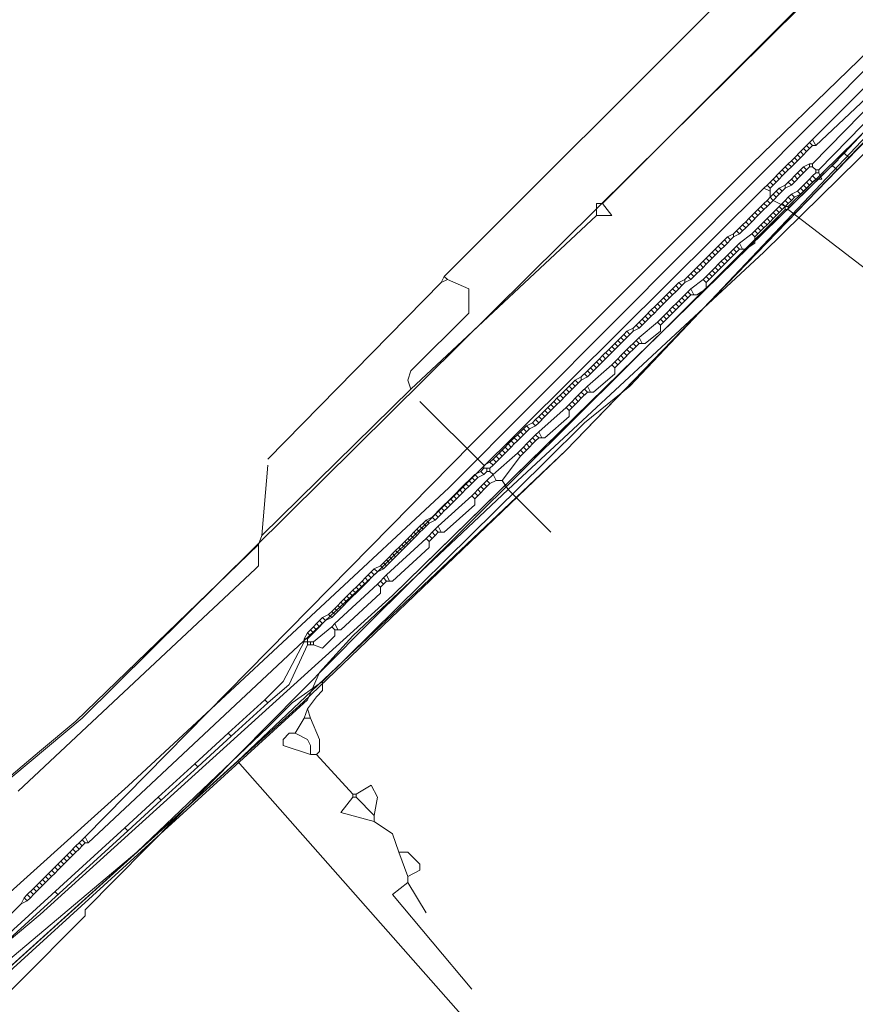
# Model space of a CAD drawing. Header units: metres. Extents: x 92810 to 93633, y 464687 to 465459.
# Tile 73 of 256: x 93109 to 93129, y 464876 to 464899. Entities that reach past the tile are written whole.
import ezdxf

# ---------------------------------------------------------------- set-up
doc = ezdxf.new("R2010")
doc.units = ezdxf.units.M
for name, color, linetype, lineweight, transparency in [('B-OI-KL-DATA_KPN-G', 90, 'SI_B_DATA_KPN', 18, 0.4), ('B-OI-KL-DATA_LIANDER-G', 90, 'SI_B_DATA_LIANDER', 18, 0.4), ('B-OI-KL-DATA_ZIGGO BV-G', 90, 'SI_B_DATA_ZIGGO', 18, 0.4), ('B-OI-KL-ET_LS_LIANDER-G', 190, 'SI_B_ET_LS_LIANDER', 18, 0.4), ('B-OI-KL-GAS_LD_LIANDER-G', 30, 'SI_B_GAS_LD_LIANDER', 18, 0.4), ('B-WE-KL-WATER-G', 170, 'KL-WATER-N', 18, 0.4)]:
    doc.layers.add(name, color=color, linetype=linetype, lineweight=lineweight, transparency=transparency)
doc.styles.get("Standard").update_dxf_attribs({"font": 'isocp.shx'})
doc.linetypes.add('KL-WATER-N', pattern='A,7,-0.5,[168,NLCS.SHX,S=0.75,R=0,X=0.75,Y=0],-2', length=9.5)
doc.linetypes.add('SI_B_DATA_KPN', pattern='A,5,-2,["KPN",Standard,S=1.5,R=0,X=-0.51,Y=-0.75],-8', length=15)
doc.linetypes.add('SI_B_DATA_LIANDER', pattern='A,5,-2,["LI-DATA",Standard,S=1.5,R=0,X=-0.51,Y=-0.75],-11', length=18)
doc.linetypes.add('SI_B_DATA_ZIGGO', pattern='A,5,-2,["ZIGGO",Standard,S=1.5,R=0,X=-0.51,Y=-0.75],-9', length=16)
doc.linetypes.add('SI_B_ET_LS_LIANDER', pattern='A,5,-2,["LI-LS",Standard,S=1.5,R=0,X=-0.51,Y=-0.75],-10', length=17)
doc.linetypes.add('SI_B_GAS_LD_LIANDER', pattern='A,5,-2,["LI-G-LD",Standard,S=1.5,R=0,X=-0.51,Y=-0.75],-11', length=18)

msp = doc.modelspace()

# ---------------------------------------------------------------- linework, layer by layer
at = {"layer": 'B-OI-KL-DATA_KPN-G'}
for p, q in [((93127.321, 464895.964), (93127.179, 464895.821)), ((93127.321, 464895.821), (93127.179, 464895.679)), ((93126.821, 464895.464), (93126.679, 464895.321)), ((93126.821, 464895.321), (93126.679, 464895.179)), ((93110.321, 464879.679), (93110.179, 464879.536)), ((93109.821, 464879.179), (93109.679, 464879.036)), ((93109.321, 464878.679), (93109.179, 464878.536))]:
    msp.add_line(p, q, dxfattribs=at)
at = {"layer": 'B-OI-KL-DATA_KPN-G', "flags": 128}
for points in [[(93180.821, 464956.107), (93181.179, 464955.464), (93181.179, 464954.964), (93181.107, 464954.893), (93168.679, 464938.607), (93168.393, 464938.321), (93159.75, 464928.107), (93159.25, 464927.607), (93146.464, 464913.75), (93145.464, 464912.75), (93127.036, 464894.679)], [(93132.964, 464902.25), (93126.179, 464895.679), (93119.607, 464889.107), (93110.536, 464879.893)], [(93133.321, 464901.964), (93127.607, 464896.25)], [(93133.321, 464901.964), (93133.464, 464901.964), (93133.536, 464901.893), (93133.536, 464901.75), (93131.393, 464899.607), (93127.679, 464896.107)], [(93127.607, 464896.25), (93127.536, 464896.179)], [(93127.607, 464896.25), (93127.679, 464896.107)], [(93127.393, 464896.036), (93127.321, 464895.964)], [(93127.464, 464896.107), (93127.393, 464896.036)], [(93127.393, 464896.036), (93127.464, 464895.964)], [(93127.536, 464896.179), (93127.464, 464896.107)], [(93127.464, 464896.107), (93127.536, 464896.036)], [(93127.536, 464896.036), (93127.464, 464895.964)], [(93127.536, 464896.179), (93127.607, 464896.107)], [(93127.607, 464896.107), (93127.536, 464896.036)], [(93127.607, 464896.107), (93127.679, 464896.107)], [(93127.179, 464895.821), (93127.107, 464895.75)], [(93127.179, 464895.821), (93127.25, 464895.75)], [(93127.25, 464895.893), (93127.321, 464895.821)], [(93127.321, 464895.964), (93127.393, 464895.893)], [(93127.393, 464895.893), (93127.321, 464895.821)], [(93127.464, 464895.964), (93127.393, 464895.893)], [(93126.964, 464895.607), (93126.893, 464895.536)], [(93127.036, 464895.679), (93126.964, 464895.607)], [(93126.964, 464895.607), (93127.036, 464895.536)], [(93127.107, 464895.75), (93127.036, 464895.679)], [(93127.036, 464895.679), (93127.107, 464895.607)], [(93127.107, 464895.607), (93127.036, 464895.536)], [(93127.107, 464895.75), (93127.179, 464895.679)], [(93127.179, 464895.679), (93127.107, 464895.607)], [(93126.679, 464895.321), (93126.607, 464895.25)], [(93126.679, 464895.321), (93126.75, 464895.25)], [(93126.75, 464895.393), (93126.821, 464895.321)], [(93126.893, 464895.536), (93126.821, 464895.464)], [(93126.821, 464895.464), (93126.893, 464895.393)], [(93126.893, 464895.393), (93126.821, 464895.321)], [(93126.893, 464895.536), (93126.964, 464895.464)], [(93126.964, 464895.464), (93126.893, 464895.393)], [(93127.036, 464895.536), (93126.964, 464895.464)], [(93126.464, 464895.107), (93117.393, 464886.107), (93110.607, 464879.75)], [(93126.536, 464895.179), (93126.464, 464895.107)], [(93126.464, 464895.107), (93126.607, 464895.036)], [(93126.607, 464895.25), (93126.536, 464895.179)], [(93126.536, 464895.179), (93126.607, 464895.107)], [(93126.607, 464895.25), (93126.679, 464895.179)], [(93126.679, 464895.179), (93126.607, 464895.107)], [(93126.607, 464895.107), (93126.607, 464894.893), (93126.679, 464894.821), (93126.964, 464894.679)], [(93126.964, 464894.679), (93127.036, 464894.679)], [(93126.964, 464894.679), (93126.964, 464894.607)], [(93127.036, 464894.679), (93127.036, 464894.607)], [(93126.964, 464894.607), (93117.036, 464884.75), (93110.536, 464878.179), (93110.536, 464878.036), (93107.321, 464874.821), (93101.25, 464870.179)], [(93126.964, 464894.607), (93127.036, 464894.607)], [(93127.036, 464894.607), (93133.179, 464889.893), (93133.536, 464889.536)], [(93110.536, 464879.893), (93110.464, 464879.821)], [(93110.536, 464879.893), (93110.607, 464879.75)], [(93110.393, 464879.75), (93110.321, 464879.679)], [(93110.321, 464879.679), (93110.393, 464879.607)], [(93110.464, 464879.821), (93110.393, 464879.75)], [(93110.393, 464879.75), (93110.464, 464879.679)], [(93110.464, 464879.679), (93110.393, 464879.607)], [(93110.464, 464879.821), (93110.536, 464879.75)], [(93110.536, 464879.75), (93110.464, 464879.679)], [(93110.536, 464879.75), (93110.607, 464879.75)], [(93110.036, 464879.393), (93109.964, 464879.321)], [(93110.107, 464879.464), (93110.036, 464879.393)], [(93110.036, 464879.393), (93110.107, 464879.321)], [(93110.179, 464879.536), (93110.107, 464879.464)], [(93110.107, 464879.464), (93110.179, 464879.393)], [(93110.179, 464879.393), (93110.107, 464879.321)], [(93110.179, 464879.536), (93110.25, 464879.464)], [(93110.25, 464879.464), (93110.179, 464879.393)], [(93110.25, 464879.607), (93110.321, 464879.536)], [(93110.321, 464879.536), (93110.25, 464879.464)], [(93110.393, 464879.607), (93110.321, 464879.536)], [(93109.893, 464879.25), (93109.821, 464879.179)], [(93109.821, 464879.179), (93109.893, 464879.107)], [(93109.964, 464879.321), (93109.893, 464879.25)], [(93109.893, 464879.25), (93109.964, 464879.179)], [(93109.964, 464879.179), (93109.893, 464879.107)], [(93109.964, 464879.321), (93110.036, 464879.25)], [(93110.036, 464879.25), (93109.964, 464879.179)], [(93110.107, 464879.321), (93110.036, 464879.25)], [(93109.607, 464878.964), (93109.536, 464878.893)], [(93109.679, 464879.036), (93109.607, 464878.964)], [(93109.607, 464878.964), (93109.679, 464878.893)], [(93109.679, 464879.036), (93109.75, 464878.964)], [(93109.75, 464878.964), (93109.679, 464878.893)], [(93109.75, 464879.107), (93109.821, 464879.036)], [(93109.821, 464879.036), (93109.75, 464878.964)], [(93109.893, 464879.107), (93109.821, 464879.036)], [(93109.393, 464878.75), (93109.321, 464878.679)], [(93109.464, 464878.821), (93109.393, 464878.75)], [(93109.393, 464878.75), (93109.464, 464878.679)], [(93109.536, 464878.893), (93109.464, 464878.821)], [(93109.464, 464878.821), (93109.536, 464878.75)], [(93109.536, 464878.75), (93109.464, 464878.679)], [(93109.536, 464878.893), (93109.607, 464878.821)], [(93109.607, 464878.821), (93109.536, 464878.75)], [(93109.679, 464878.893), (93109.607, 464878.821)], [(93109.107, 464878.464), (93109.036, 464878.321)], [(93109.179, 464878.536), (93109.107, 464878.464)], [(93109.107, 464878.464), (93109.179, 464878.393)], [(93109.179, 464878.536), (93109.25, 464878.464)], [(93109.25, 464878.464), (93109.179, 464878.393)], [(93109.25, 464878.607), (93109.321, 464878.536)], [(93109.321, 464878.536), (93109.25, 464878.464)], [(93109.321, 464878.679), (93109.393, 464878.607)], [(93109.393, 464878.607), (93109.321, 464878.536)], [(93109.464, 464878.679), (93109.393, 464878.607)], [(93109.036, 464878.321), (93106.321, 464875.607), (93105.893, 464875.321), (93105.321, 464874.75)], [(93109.179, 464878.393), (93109.036, 464878.321)]]:
    msp.add_lwpolyline(points, dxfattribs=at)
at = {"layer": 'B-OI-KL-DATA_LIANDER-G', "flags": 128}
msp.add_lwpolyline([(93213.75, 464999.893), (93198.25, 464977.393), (93197.321, 464975.821), (93192.964, 464971.679), (93182.821, 464957.536), (93182.679, 464957.464), (93177.607, 464956.536), (93176.821, 464955.679), (93176.536, 464955.107), (93176.536, 464954.464), (93176.464, 464954.393), (93166.607, 464942.607), (93165.107, 464940.607), (93159.179, 464933.464), (93150.179, 464923.179), (93149.607, 464922.607), (93143.536, 464915.893), (93142.607, 464914.964), (93138.893, 464911.107), (93138.75, 464911.036), (93138.607, 464911.036), (93138.536, 464910.679), (93137.607, 464909.893), (93134.036, 464906.036), (93132.179, 464904.179), (93110.464, 464882.679), (93087.821, 464863.75), (93073.679, 464855.821)], dxfattribs=at)
at = {"layer": 'B-OI-KL-DATA_ZIGGO BV-G', "flags": 128}
for points in [[(93128.32, 464895.68), (93133.607, 464901.144), (93145.283, 464912.433), (93153.343, 464920.919), (93156.072, 464924.319), (93167.561, 464937.954), (93175.026, 464947.023), (93179.86, 464953.476), (93189.738, 464965.744), (93200.115, 464979.839), (93200.32, 464981.074), (93208.979, 464992.224), (93214.705, 465000), (93218.187, 465005.314)], [(93121.815, 464888.958), (93133.607, 464901.144)], [(93129.042, 464896.668), (93128.348, 464895.931)], [(93128.459, 464895.824), (93129.163, 464896.551)], [(93128.348, 464895.931), (93128.062, 464895.638)], [(93128.181, 464895.536), (93128.459, 464895.824)], [(93128.459, 464895.824), (93128.181, 464895.536)], [(93128.459, 464895.824), (93128.348, 464895.931)], [(93128.062, 464895.638), (93117.751, 464885.556), (93109.483, 464878.074), (93100.339, 464870.415), (93092.146, 464864.032)], [(93100.354, 464869.242), (93115.65, 464883.053), (93121.815, 464888.958), (93128.32, 464895.68)], [(93128.202, 464895.775), (93117.751, 464885.556)], [(93128.181, 464895.536), (93128.062, 464895.638)], [(93128.181, 464895.536), (93121.815, 464888.958)], [(93114.114, 464881.666), (93121.815, 464888.958)], [(93114.114, 464881.666), (93100.354, 464869.242), (93093.642, 464864.054)], [(93114.114, 464881.666), (93120, 464875)]]:
    msp.add_lwpolyline(points, dxfattribs=at)
at = {"layer": 'B-OI-KL-ET_LS_LIANDER-G'}
for p, q in [((93129.536, 464901.607), (93122.679, 464894.75)), ((93118.964, 464893.036), (93127.321, 464901.393)), ((93130.821, 464898.964), (93127.607, 464895.679)), ((93130.893, 464898.75), (93127.75, 464895.536)), ((93130.679, 464897.75), (93126.464, 464893.607)), ((93127.393, 464895.607), (93127.321, 464895.536)), ((93127.536, 464895.679), (93127.393, 464895.607)), ((93127.393, 464895.607), (93127.464, 464895.536)), ((93127.536, 464895.607), (93127.464, 464895.536)), ((93127.536, 464895.679), (93127.607, 464895.679)), ((93127.536, 464895.679), (93127.536, 464895.607)), ((93127.536, 464895.607), (93127.607, 464895.607)), ((93127.607, 464895.679), (93127.607, 464895.607)), ((93127.607, 464895.607), (93127.679, 464895.536)), ((93127.107, 464895.321), (93127.036, 464895.25)), ((93127.179, 464895.393), (93127.107, 464895.321)), ((93127.107, 464895.321), (93127.179, 464895.25)), ((93127.25, 464895.464), (93127.179, 464895.393)), ((93127.179, 464895.393), (93127.25, 464895.321)), ((93127.321, 464895.393), (93127.179, 464895.25)), ((93127.321, 464895.536), (93127.25, 464895.464)), ((93127.25, 464895.464), (93127.321, 464895.393)), ((93127.321, 464895.536), (93127.393, 464895.464)), ((93127.393, 464895.464), (93127.321, 464895.393)), ((93127.464, 464895.536), (93127.393, 464895.464)), ((93127.536, 464895.321), (93127.464, 464895.25)), ((93127.607, 464895.393), (93127.536, 464895.321)), ((93127.536, 464895.321), (93127.607, 464895.25)), ((93127.679, 464895.464), (93127.607, 464895.393)), ((93127.607, 464895.393), (93127.679, 464895.321)), ((93127.679, 464895.321), (93127.607, 464895.25)), ((93127.679, 464895.536), (93127.75, 464895.536)), ((93127.679, 464895.536), (93127.679, 464895.464)), ((93127.679, 464895.464), (93127.75, 464895.464)), ((93127.821, 464895.321), (93127.679, 464895.321)), ((93127.75, 464895.536), (93127.75, 464895.464)), ((93127.75, 464895.464), (93127.821, 464895.321)), ((93126.821, 464895.107), (93126.75, 464895.036)), ((93126.964, 464895.179), (93126.821, 464895.107)), ((93126.821, 464895.107), (93126.893, 464895.036)), ((93126.964, 464895.107), (93126.893, 464895.036)), ((93127.036, 464895.25), (93126.964, 464895.179)), ((93126.964, 464895.179), (93126.964, 464895.107)), ((93127.107, 464895.179), (93126.964, 464895.107)), ((93127.036, 464895.25), (93127.107, 464895.179)), ((93127.179, 464895.25), (93127.107, 464895.179)), ((93127.321, 464895.107), (93127.25, 464895.036)), ((93127.393, 464895.179), (93127.321, 464895.107)), ((93127.321, 464895.107), (93127.393, 464895.036)), ((93127.464, 464895.25), (93127.393, 464895.179)), ((93127.393, 464895.179), (93127.464, 464895.107)), ((93127.464, 464895.107), (93127.393, 464895.036)), ((93127.464, 464895.25), (93127.536, 464895.179)), ((93127.536, 464895.179), (93127.464, 464895.107)), ((93127.607, 464895.25), (93127.536, 464895.179)), ((93126.607, 464894.893), (93126.536, 464894.821)), ((93126.679, 464894.964), (93126.607, 464894.893)), ((93126.607, 464894.893), (93126.679, 464894.821)), ((93126.75, 464895.036), (93126.679, 464894.964)), ((93126.679, 464894.964), (93126.75, 464894.893)), ((93126.821, 464894.964), (93126.679, 464894.821)), ((93126.75, 464895.036), (93126.821, 464894.964)), ((93126.893, 464895.036), (93126.821, 464894.964)), ((93127.036, 464894.893), (93126.964, 464894.821)), ((93127.107, 464894.964), (93127.036, 464894.893)), ((93127.036, 464894.893), (93127.107, 464894.821)), ((93127.25, 464895.036), (93127.107, 464894.964)), ((93127.107, 464894.964), (93127.179, 464894.893)), ((93127.179, 464894.893), (93127.107, 464894.821)), ((93127.321, 464894.964), (93127.179, 464894.893)), ((93127.25, 464895.036), (93127.321, 464894.964)), ((93127.393, 464895.036), (93127.321, 464894.964)), ((93122.679, 464894.75), (93122.536, 464894.75)), ((93122.536, 464894.75), (93122.536, 464894.464)), ((93122.679, 464894.75), (93122.893, 464894.464)), ((93126.393, 464894.679), (93126.321, 464894.607)), ((93126.464, 464894.75), (93126.393, 464894.679)), ((93126.393, 464894.679), (93126.464, 464894.607)), ((93126.536, 464894.821), (93126.464, 464894.75)), ((93126.464, 464894.75), (93126.536, 464894.679)), ((93126.536, 464894.679), (93126.464, 464894.607)), ((93126.536, 464894.821), (93126.607, 464894.75)), ((93126.607, 464894.75), (93126.536, 464894.679)), ((93126.679, 464894.821), (93126.607, 464894.75)), ((93126.821, 464894.679), (93126.679, 464894.536)), ((93126.893, 464894.75), (93126.821, 464894.679)), ((93126.821, 464894.679), (93126.893, 464894.607)), ((93126.964, 464894.821), (93126.893, 464894.75)), ((93126.893, 464894.75), (93126.964, 464894.679)), ((93126.964, 464894.679), (93126.893, 464894.607)), ((93126.964, 464894.821), (93127.036, 464894.75)), ((93127.036, 464894.75), (93126.964, 464894.679)), ((93127.107, 464894.821), (93127.036, 464894.75)), ((93122.536, 464894.464), (93118.179, 464890.393)), ((93122.893, 464894.464), (93122.536, 464894.464)), ((93126.179, 464894.464), (93126.107, 464894.393)), ((93126.25, 464894.536), (93126.179, 464894.464)), ((93126.179, 464894.464), (93126.25, 464894.393)), ((93126.321, 464894.464), (93126.179, 464894.321)), ((93126.321, 464894.607), (93126.25, 464894.536)), ((93126.25, 464894.536), (93126.321, 464894.464)), ((93126.321, 464894.607), (93126.393, 464894.536)), ((93126.393, 464894.536), (93126.321, 464894.464)), ((93126.464, 464894.607), (93126.393, 464894.536)), ((93126.607, 464894.464), (93126.536, 464894.393)), ((93126.679, 464894.536), (93126.607, 464894.464)), ((93126.607, 464894.464), (93126.679, 464894.393)), ((93126.679, 464894.536), (93126.75, 464894.464)), ((93126.75, 464894.464), (93126.679, 464894.393)), ((93126.75, 464894.607), (93126.821, 464894.536)), ((93126.821, 464894.536), (93126.75, 464894.464)), ((93126.893, 464894.607), (93126.821, 464894.536)), ((93125.893, 464894.179), (93125.821, 464894.107)), ((93125.964, 464894.25), (93125.893, 464894.179)), ((93125.893, 464894.179), (93125.964, 464894.107)), ((93126.036, 464894.321), (93125.964, 464894.25)), ((93125.964, 464894.25), (93126.036, 464894.179)), ((93126.036, 464894.179), (93125.964, 464894.107)), ((93126.107, 464894.393), (93126.036, 464894.321)), ((93126.036, 464894.321), (93126.107, 464894.25)), ((93126.107, 464894.25), (93126.036, 464894.179)), ((93126.107, 464894.393), (93126.179, 464894.321)), ((93126.179, 464894.321), (93126.107, 464894.25)), ((93126.321, 464894.179), (93126.179, 464894.036)), ((93126.393, 464894.25), (93126.321, 464894.179)), ((93126.321, 464894.179), (93126.393, 464894.107)), ((93126.464, 464894.321), (93126.393, 464894.25)), ((93126.393, 464894.25), (93126.464, 464894.179)), ((93126.464, 464894.179), (93126.393, 464894.107)), ((93126.536, 464894.393), (93126.464, 464894.321)), ((93126.464, 464894.321), (93126.536, 464894.25)), ((93126.536, 464894.25), (93126.464, 464894.179)), ((93126.536, 464894.393), (93126.607, 464894.321)), ((93126.607, 464894.321), (93126.536, 464894.25)), ((93126.679, 464894.393), (93126.607, 464894.321)), ((93125.607, 464893.964), (93125.536, 464893.893)), ((93125.75, 464894.036), (93125.607, 464893.964)), ((93125.607, 464893.964), (93125.679, 464893.893)), ((93125.75, 464893.964), (93125.679, 464893.893)), ((93125.821, 464894.107), (93125.75, 464894.036)), ((93125.75, 464894.036), (93125.75, 464893.964)), ((93125.893, 464894.036), (93125.75, 464893.964)), ((93125.821, 464894.107), (93125.893, 464894.036)), ((93125.964, 464894.107), (93125.893, 464894.036)), ((93126.179, 464894.036), (93125.893, 464893.821)), ((93126.179, 464894.036), (93126.25, 464893.964)), ((93126.25, 464894.107), (93126.321, 464894.036)), ((93126.321, 464894.036), (93126.25, 464893.964)), ((93126.25, 464893.964), (93126.25, 464893.821)), ((93126.393, 464894.107), (93126.321, 464894.036)), ((93125.393, 464893.75), (93125.321, 464893.679)), ((93125.464, 464893.821), (93125.393, 464893.75)), ((93125.393, 464893.75), (93125.464, 464893.679)), ((93125.536, 464893.893), (93125.464, 464893.821)), ((93125.464, 464893.821), (93125.536, 464893.75)), ((93125.536, 464893.75), (93125.464, 464893.679)), ((93125.536, 464893.893), (93125.607, 464893.821)), ((93125.607, 464893.821), (93125.536, 464893.75)), ((93125.679, 464893.893), (93125.607, 464893.821)), ((93125.821, 464893.75), (93125.679, 464893.607)), ((93125.893, 464893.821), (93125.821, 464893.75)), ((93125.821, 464893.75), (93125.893, 464893.679)), ((93125.893, 464893.821), (93125.964, 464893.679)), ((93126.25, 464893.821), (93126.036, 464893.679)), ((93126.464, 464893.607), (93120.464, 464888.036)), ((93125.179, 464893.536), (93125.107, 464893.464)), ((93125.321, 464893.679), (93125.179, 464893.536)), ((93125.179, 464893.536), (93125.25, 464893.464)), ((93125.25, 464893.607), (93125.321, 464893.536)), ((93125.321, 464893.536), (93125.25, 464893.464)), ((93125.321, 464893.679), (93125.393, 464893.607)), ((93125.393, 464893.607), (93125.321, 464893.536)), ((93125.464, 464893.679), (93125.393, 464893.607)), ((93125.607, 464893.536), (93125.536, 464893.464)), ((93125.679, 464893.607), (93125.607, 464893.536)), ((93125.607, 464893.536), (93125.679, 464893.464)), ((93125.679, 464893.607), (93125.75, 464893.536)), ((93125.75, 464893.536), (93125.679, 464893.464)), ((93125.75, 464893.679), (93125.821, 464893.607)), ((93125.821, 464893.607), (93125.75, 464893.536)), ((93125.893, 464893.679), (93125.821, 464893.607)), ((93125.893, 464893.679), (93126.036, 464893.679)), ((93124.893, 464893.25), (93124.821, 464893.179)), ((93124.964, 464893.321), (93124.893, 464893.25)), ((93124.893, 464893.25), (93124.964, 464893.179)), ((93125.036, 464893.393), (93124.964, 464893.321)), ((93124.964, 464893.321), (93125.036, 464893.25)), ((93125.036, 464893.25), (93124.964, 464893.179)), ((93125.107, 464893.464), (93125.036, 464893.393)), ((93125.036, 464893.393), (93125.107, 464893.321)), ((93125.107, 464893.321), (93125.036, 464893.25)), ((93125.107, 464893.464), (93125.179, 464893.393)), ((93125.179, 464893.393), (93125.107, 464893.321)), ((93125.25, 464893.464), (93125.179, 464893.393)), ((93125.321, 464893.25), (93125.179, 464893.107)), ((93125.393, 464893.321), (93125.321, 464893.25)), ((93125.321, 464893.25), (93125.393, 464893.179)), ((93125.464, 464893.393), (93125.393, 464893.321)), ((93125.393, 464893.321), (93125.464, 464893.25)), ((93125.464, 464893.25), (93125.393, 464893.179)), ((93125.536, 464893.464), (93125.464, 464893.393)), ((93125.464, 464893.393), (93125.536, 464893.321)), ((93125.536, 464893.321), (93125.464, 464893.25)), ((93125.536, 464893.464), (93125.607, 464893.393)), ((93125.607, 464893.393), (93125.536, 464893.321)), ((93125.679, 464893.464), (93125.607, 464893.393)), ((93118.964, 464893.036), (93118.893, 464892.893)), ((93118.964, 464893.036), (93119.036, 464892.964)), ((93124.679, 464893.036), (93124.607, 464892.964)), ((93124.821, 464893.179), (93124.679, 464893.036)), ((93124.679, 464893.036), (93124.75, 464892.964)), ((93124.75, 464893.107), (93124.821, 464893.036)), ((93124.821, 464893.036), (93124.75, 464892.964)), ((93124.821, 464893.179), (93124.893, 464893.107)), ((93124.893, 464893.107), (93124.821, 464893.036)), ((93124.964, 464893.179), (93124.893, 464893.107)), ((93125.107, 464893.036), (93125.036, 464892.964)), ((93125.179, 464893.107), (93125.107, 464893.036)), ((93125.107, 464893.036), (93125.179, 464892.964)), ((93125.179, 464893.107), (93125.25, 464893.036)), ((93125.25, 464893.036), (93125.179, 464892.964)), ((93125.25, 464893.179), (93125.321, 464893.107)), ((93125.321, 464893.107), (93125.25, 464893.036)), ((93125.393, 464893.179), (93125.321, 464893.107)), ((93118.893, 464892.893), (93114.821, 464888.75)), ((93119.036, 464892.964), (93118.893, 464892.893)), ((93119.036, 464892.964), (93119.536, 464892.75)), ((93124.393, 464892.821), (93124.321, 464892.75)), ((93124.464, 464892.893), (93124.393, 464892.821)), ((93124.393, 464892.821), (93124.464, 464892.75)), ((93124.607, 464892.964), (93124.464, 464892.893)), ((93124.464, 464892.893), (93124.536, 464892.821)), ((93124.536, 464892.821), (93124.464, 464892.75)), ((93124.607, 464892.893), (93124.536, 464892.821)), ((93124.607, 464892.964), (93124.607, 464892.893)), ((93124.75, 464892.964), (93124.607, 464892.893)), ((93125.036, 464892.964), (93124.75, 464892.75)), ((93125.036, 464892.964), (93125.107, 464892.893)), ((93125.179, 464892.964), (93125.107, 464892.893)), ((93125.107, 464892.893), (93125.107, 464892.75)), ((93119.536, 464892.75), (93119.536, 464892.179)), ((93124.179, 464892.607), (93124.107, 464892.536)), ((93124.321, 464892.75), (93124.179, 464892.607)), ((93124.179, 464892.607), (93124.25, 464892.536)), ((93124.25, 464892.679), (93124.321, 464892.607)), ((93124.321, 464892.607), (93124.25, 464892.536)), ((93124.321, 464892.75), (93124.393, 464892.679)), ((93124.393, 464892.679), (93124.321, 464892.607)), ((93124.464, 464892.75), (93124.393, 464892.679)), ((93124.607, 464892.607), (93124.536, 464892.536)), ((93124.679, 464892.679), (93124.607, 464892.607)), ((93124.607, 464892.607), (93124.679, 464892.536)), ((93124.75, 464892.75), (93124.679, 464892.679)), ((93124.679, 464892.679), (93124.75, 464892.607)), ((93124.75, 464892.607), (93124.679, 464892.536)), ((93124.75, 464892.75), (93124.821, 464892.607)), ((93124.75, 464892.607), (93124.893, 464892.607)), ((93125.107, 464892.75), (93124.893, 464892.607)), ((93123.893, 464892.321), (93123.821, 464892.25)), ((93123.964, 464892.393), (93123.893, 464892.321)), ((93123.893, 464892.321), (93123.964, 464892.25)), ((93124.036, 464892.464), (93123.964, 464892.393)), ((93123.964, 464892.393), (93124.036, 464892.321)), ((93124.036, 464892.321), (93123.964, 464892.25)), ((93124.107, 464892.536), (93124.036, 464892.464)), ((93124.036, 464892.464), (93124.107, 464892.393)), ((93124.107, 464892.393), (93124.036, 464892.321)), ((93124.107, 464892.536), (93124.179, 464892.464)), ((93124.179, 464892.464), (93124.107, 464892.393)), ((93124.25, 464892.536), (93124.179, 464892.464)), ((93124.321, 464892.321), (93124.179, 464892.179)), ((93124.393, 464892.393), (93124.321, 464892.321)), ((93124.321, 464892.321), (93124.393, 464892.25)), ((93124.464, 464892.464), (93124.393, 464892.393)), ((93124.393, 464892.393), (93124.464, 464892.321)), ((93124.464, 464892.321), (93124.393, 464892.25)), ((93124.536, 464892.536), (93124.464, 464892.464)), ((93124.464, 464892.464), (93124.536, 464892.393)), ((93124.536, 464892.393), (93124.464, 464892.321)), ((93124.536, 464892.536), (93124.607, 464892.464)), ((93124.607, 464892.464), (93124.536, 464892.393)), ((93124.679, 464892.536), (93124.607, 464892.464)), ((93119.536, 464892.179), (93118.179, 464890.821)), ((93123.679, 464892.107), (93123.607, 464892.036)), ((93123.821, 464892.25), (93123.679, 464892.107)), ((93123.679, 464892.107), (93123.75, 464892.036)), ((93123.75, 464892.179), (93123.821, 464892.107)), ((93123.821, 464892.107), (93123.75, 464892.036)), ((93123.821, 464892.25), (93123.893, 464892.179)), ((93123.893, 464892.179), (93123.821, 464892.107)), ((93123.964, 464892.25), (93123.893, 464892.179)), ((93124.107, 464892.107), (93124.036, 464892.036)), ((93124.179, 464892.179), (93124.107, 464892.107)), ((93124.107, 464892.107), (93124.179, 464892.036)), ((93124.179, 464892.179), (93124.25, 464892.107)), ((93124.321, 464892.179), (93124.179, 464892.036)), ((93124.25, 464892.25), (93124.321, 464892.179)), ((93124.393, 464892.25), (93124.321, 464892.179)), ((93123.464, 464891.893), (93123.393, 464891.821)), ((93123.536, 464891.964), (93123.464, 464891.893)), ((93123.464, 464891.893), (93123.536, 464891.821)), ((93123.607, 464892.036), (93123.536, 464891.964)), ((93123.536, 464891.964), (93123.607, 464891.893)), ((93123.964, 464891.964), (93123.536, 464891.607)), ((93123.607, 464891.893), (93123.536, 464891.821)), ((93123.607, 464892.036), (93123.679, 464891.964)), ((93123.679, 464891.964), (93123.607, 464891.893)), ((93123.75, 464892.036), (93123.679, 464891.964)), ((93124.036, 464892.036), (93123.964, 464891.964)), ((93123.964, 464891.964), (93124.036, 464891.893)), ((93124.036, 464892.036), (93124.107, 464891.964)), ((93124.107, 464891.964), (93124.036, 464891.893)), ((93124.036, 464891.893), (93124.036, 464891.75)), ((93124.179, 464892.036), (93124.107, 464891.964)), ((93123.179, 464891.679), (93123.107, 464891.607)), ((93123.25, 464891.75), (93123.179, 464891.679)), ((93123.179, 464891.679), (93123.25, 464891.607)), ((93123.321, 464891.679), (93123.179, 464891.536)), ((93123.393, 464891.821), (93123.25, 464891.75)), ((93123.25, 464891.75), (93123.321, 464891.679)), ((93123.393, 464891.75), (93123.321, 464891.679)), ((93123.393, 464891.821), (93123.393, 464891.75)), ((93123.536, 464891.821), (93123.393, 464891.75)), ((93124.036, 464891.75), (93123.679, 464891.464)), ((93122.893, 464891.393), (93122.821, 464891.321)), ((93122.964, 464891.464), (93122.893, 464891.393)), ((93122.893, 464891.393), (93122.964, 464891.321)), ((93123.036, 464891.536), (93122.964, 464891.464)), ((93122.964, 464891.464), (93123.036, 464891.393)), ((93123.036, 464891.393), (93122.964, 464891.321)), ((93123.107, 464891.607), (93123.036, 464891.536)), ((93123.036, 464891.536), (93123.107, 464891.464)), ((93123.107, 464891.464), (93123.036, 464891.393)), ((93123.107, 464891.607), (93123.179, 464891.536)), ((93123.179, 464891.536), (93123.107, 464891.464)), ((93123.321, 464891.393), (93123.179, 464891.25)), ((93123.393, 464891.464), (93123.321, 464891.393)), ((93123.321, 464891.393), (93123.393, 464891.321)), ((93123.464, 464891.536), (93123.393, 464891.464)), ((93123.393, 464891.464), (93123.464, 464891.393)), ((93123.464, 464891.393), (93123.393, 464891.321)), ((93123.536, 464891.607), (93123.464, 464891.536)), ((93123.464, 464891.536), (93123.536, 464891.464)), ((93123.536, 464891.464), (93123.464, 464891.393)), ((93123.536, 464891.607), (93123.607, 464891.464)), ((93123.536, 464891.464), (93123.679, 464891.464)), ((93122.679, 464891.179), (93122.607, 464891.107)), ((93122.821, 464891.321), (93122.679, 464891.179)), ((93122.679, 464891.179), (93122.75, 464891.107)), ((93122.821, 464891.179), (93122.679, 464891.036)), ((93122.75, 464891.25), (93122.821, 464891.179)), ((93122.821, 464891.321), (93122.893, 464891.25)), ((93122.893, 464891.25), (93122.821, 464891.179)), ((93122.964, 464891.321), (93122.893, 464891.25)), ((93123.107, 464891.179), (93123.036, 464891.107)), ((93123.179, 464891.25), (93123.107, 464891.179)), ((93123.107, 464891.179), (93123.179, 464891.107)), ((93123.179, 464891.25), (93123.25, 464891.179)), ((93123.321, 464891.25), (93123.179, 464891.107)), ((93123.25, 464891.321), (93123.321, 464891.25)), ((93123.393, 464891.321), (93123.321, 464891.25)), ((93122.893, 464890.964), (93122.321, 464890.464)), ((93122.464, 464890.964), (93122.393, 464890.893)), ((93122.536, 464891.036), (93122.464, 464890.964)), ((93122.464, 464890.964), (93122.536, 464890.893)), ((93122.607, 464891.107), (93122.536, 464891.036)), ((93122.536, 464891.036), (93122.607, 464890.964)), ((93122.607, 464890.964), (93122.536, 464890.893)), ((93122.607, 464891.107), (93122.679, 464891.036)), ((93122.679, 464891.036), (93122.607, 464890.964)), ((93122.964, 464891.036), (93122.893, 464890.964)), ((93122.893, 464890.964), (93122.964, 464890.893)), ((93123.036, 464891.107), (93122.964, 464891.036)), ((93122.964, 464891.036), (93123.036, 464890.964)), ((93123.036, 464890.964), (93122.964, 464890.893)), ((93123.036, 464891.107), (93123.107, 464891.036)), ((93123.107, 464891.036), (93123.036, 464890.964)), ((93123.179, 464891.107), (93123.107, 464891.036)), ((93118.179, 464890.821), (93118.107, 464890.607)), ((93122.321, 464890.821), (93122.179, 464890.679)), ((93122.25, 464890.75), (93122.321, 464890.679)), ((93122.393, 464890.893), (93122.321, 464890.821)), ((93122.321, 464890.821), (93122.393, 464890.75)), ((93122.393, 464890.75), (93122.321, 464890.679)), ((93122.393, 464890.893), (93122.464, 464890.821)), ((93122.464, 464890.821), (93122.393, 464890.75)), ((93122.536, 464890.893), (93122.464, 464890.821)), ((93122.964, 464890.75), (93122.464, 464890.321)), ((93122.964, 464890.893), (93122.964, 464890.75)), ((93118.107, 464890.607), (93118.179, 464890.393)), ((93121.964, 464890.536), (93121.893, 464890.464)), ((93122.036, 464890.607), (93121.964, 464890.536)), ((93121.964, 464890.536), (93122.036, 464890.464)), ((93122.179, 464890.679), (93122.036, 464890.607)), ((93122.036, 464890.607), (93122.107, 464890.536)), ((93122.107, 464890.536), (93122.036, 464890.464)), ((93122.179, 464890.607), (93122.107, 464890.536)), ((93122.179, 464890.679), (93122.179, 464890.607)), ((93122.321, 464890.679), (93122.179, 464890.607)), ((93118.179, 464890.393), (93114.679, 464886.964)), ((93121.679, 464890.25), (93121.607, 464890.179)), ((93121.821, 464890.393), (93121.679, 464890.25)), ((93121.679, 464890.25), (93121.75, 464890.179)), ((93121.821, 464890.25), (93121.679, 464890.107)), ((93121.75, 464890.321), (93121.821, 464890.25)), ((93121.893, 464890.464), (93121.821, 464890.393)), ((93121.821, 464890.393), (93121.893, 464890.321)), ((93121.893, 464890.321), (93121.821, 464890.25)), ((93121.893, 464890.464), (93121.964, 464890.393)), ((93121.964, 464890.393), (93121.893, 464890.321)), ((93122.036, 464890.464), (93121.964, 464890.393)), ((93122.107, 464890.25), (93122.036, 464890.179)), ((93122.179, 464890.321), (93122.107, 464890.25)), ((93122.107, 464890.25), (93122.179, 464890.179)), ((93122.321, 464890.464), (93122.179, 464890.321)), ((93122.179, 464890.321), (93122.25, 464890.25)), ((93122.321, 464890.321), (93122.179, 464890.179)), ((93122.25, 464890.393), (93122.321, 464890.321)), ((93122.321, 464890.464), (93122.393, 464890.321)), ((93122.321, 464890.321), (93122.464, 464890.321)), ((93119.893, 464888.607), (93118.393, 464890.107)), ((93121.464, 464890.036), (93121.393, 464889.964)), ((93121.536, 464890.107), (93121.464, 464890.036)), ((93121.464, 464890.036), (93121.536, 464889.964)), ((93121.607, 464890.179), (93121.536, 464890.107)), ((93121.536, 464890.107), (93121.607, 464890.036)), ((93121.607, 464890.036), (93121.536, 464889.964)), ((93121.607, 464890.179), (93121.679, 464890.107)), ((93121.679, 464890.107), (93121.607, 464890.036)), ((93121.893, 464890.036), (93121.821, 464889.964)), ((93121.964, 464890.107), (93121.893, 464890.036)), ((93121.893, 464890.036), (93121.964, 464889.964)), ((93122.036, 464890.179), (93121.964, 464890.107)), ((93121.964, 464890.107), (93122.036, 464890.036)), ((93122.036, 464890.036), (93121.964, 464889.964)), ((93122.036, 464890.179), (93122.107, 464890.107)), ((93122.107, 464890.107), (93122.036, 464890.036)), ((93122.179, 464890.179), (93122.107, 464890.107)), ((93121.821, 464889.964), (93121.179, 464889.393)), ((93121.321, 464889.893), (93121.179, 464889.75)), ((93121.25, 464889.821), (93121.321, 464889.75)), ((93121.393, 464889.964), (93121.321, 464889.893)), ((93121.321, 464889.893), (93121.393, 464889.821)), ((93121.393, 464889.821), (93121.321, 464889.75)), ((93121.393, 464889.964), (93121.464, 464889.893)), ((93121.464, 464889.893), (93121.393, 464889.821)), ((93121.536, 464889.964), (93121.464, 464889.893)), ((93121.821, 464889.964), (93121.893, 464889.893)), ((93121.964, 464889.964), (93121.893, 464889.893)), ((93121.893, 464889.893), (93121.893, 464889.75)), ((93121.036, 464889.607), (93120.893, 464889.536)), ((93121.107, 464889.679), (93121.036, 464889.607)), ((93121.036, 464889.607), (93121.107, 464889.536)), ((93121.179, 464889.75), (93121.107, 464889.679)), ((93121.107, 464889.679), (93121.179, 464889.607)), ((93121.179, 464889.607), (93121.107, 464889.536)), ((93121.179, 464889.75), (93121.25, 464889.679)), ((93121.321, 464889.75), (93121.179, 464889.607)), ((93121.893, 464889.75), (93121.321, 464889.25)), ((93120.679, 464889.321), (93120.607, 464889.25)), ((93120.821, 464889.464), (93120.679, 464889.321)), ((93120.679, 464889.321), (93120.75, 464889.25)), ((93120.821, 464889.321), (93120.679, 464889.179)), ((93120.75, 464889.393), (93120.821, 464889.321)), ((93120.893, 464889.536), (93120.821, 464889.464)), ((93120.821, 464889.464), (93120.893, 464889.393)), ((93120.893, 464889.393), (93120.821, 464889.321)), ((93120.893, 464889.536), (93120.964, 464889.464)), ((93120.964, 464889.464), (93120.893, 464889.393)), ((93121.107, 464889.536), (93120.964, 464889.464)), ((93121.107, 464889.321), (93121.036, 464889.25)), ((93121.179, 464889.393), (93121.107, 464889.321)), ((93121.107, 464889.321), (93121.179, 464889.25)), ((93121.179, 464889.393), (93121.25, 464889.25)), ((93120.464, 464889.107), (93120.393, 464889.036)), ((93120.536, 464889.179), (93120.464, 464889.107)), ((93120.464, 464889.107), (93120.536, 464889.036)), ((93120.607, 464889.25), (93120.536, 464889.179)), ((93120.536, 464889.179), (93120.607, 464889.107)), ((93120.607, 464889.107), (93120.536, 464889.036)), ((93120.607, 464889.25), (93120.679, 464889.179)), ((93120.679, 464889.179), (93120.607, 464889.107)), ((93120.893, 464889.107), (93120.821, 464889.036)), ((93120.964, 464889.179), (93120.893, 464889.107)), ((93120.893, 464889.107), (93120.964, 464889.036)), ((93121.036, 464889.25), (93120.964, 464889.179)), ((93120.964, 464889.179), (93121.036, 464889.107)), ((93121.036, 464889.107), (93120.964, 464889.036)), ((93121.036, 464889.25), (93121.107, 464889.179)), ((93121.107, 464889.179), (93121.036, 464889.107)), ((93121.179, 464889.25), (93121.107, 464889.179)), ((93121.179, 464889.25), (93121.321, 464889.25)), ((93120.679, 464888.893), (93120.107, 464888.393)), ((93120.321, 464888.964), (93120.179, 464888.821)), ((93120.25, 464888.893), (93120.321, 464888.821)), ((93120.393, 464889.036), (93120.321, 464888.964)), ((93120.321, 464888.964), (93120.393, 464888.893)), ((93120.393, 464888.893), (93120.321, 464888.821)), ((93120.393, 464889.036), (93120.464, 464888.964)), ((93120.464, 464888.964), (93120.393, 464888.893)), ((93120.536, 464889.036), (93120.464, 464888.964)), ((93120.75, 464888.964), (93120.679, 464888.893)), ((93120.679, 464888.893), (93120.75, 464888.821)), ((93120.821, 464889.036), (93120.75, 464888.964)), ((93120.75, 464888.964), (93120.821, 464888.893)), ((93120.821, 464888.893), (93120.75, 464888.821)), ((93120.821, 464889.036), (93120.893, 464888.964)), ((93120.893, 464888.964), (93120.821, 464888.893)), ((93120.964, 464889.036), (93120.893, 464888.964)), ((93120.036, 464888.679), (93119.893, 464888.607)), ((93120.107, 464888.75), (93120.036, 464888.679)), ((93120.036, 464888.679), (93120.107, 464888.607)), ((93120.179, 464888.821), (93120.107, 464888.75)), ((93120.107, 464888.75), (93120.179, 464888.679)), ((93120.179, 464888.679), (93120.107, 464888.607)), ((93120.179, 464888.821), (93120.25, 464888.75)), ((93120.321, 464888.821), (93120.179, 464888.679)), ((93120.75, 464888.821), (93120.321, 464888.25)), ((93114.679, 464886.964), (93114.821, 464888.607)), ((93119.679, 464888.393), (93119.607, 464888.321)), ((93119.821, 464888.464), (93119.679, 464888.393)), ((93119.679, 464888.393), (93119.75, 464888.321)), ((93119.893, 464888.393), (93119.75, 464888.321)), ((93119.893, 464888.536), (93119.821, 464888.464)), ((93119.821, 464888.464), (93119.893, 464888.393)), ((93119.893, 464888.607), (93119.893, 464888.536)), ((93119.893, 464888.536), (93120.036, 464888.536)), ((93119.964, 464888.464), (93119.893, 464888.393)), ((93119.964, 464888.536), (93119.964, 464888.464)), ((93119.964, 464888.464), (93120.036, 464888.464)), ((93120.107, 464888.393), (93119.964, 464888.25)), ((93120.107, 464888.607), (93120.036, 464888.536)), ((93120.036, 464888.536), (93120.036, 464888.464)), ((93120.036, 464888.464), (93120.107, 464888.393)), ((93120.107, 464888.393), (93120.179, 464888.25)), ((93119.464, 464888.179), (93119.393, 464888.107)), ((93119.536, 464888.25), (93119.464, 464888.179)), ((93119.464, 464888.179), (93119.536, 464888.107)), ((93119.607, 464888.321), (93119.536, 464888.25)), ((93119.536, 464888.25), (93119.607, 464888.179)), ((93119.607, 464888.179), (93119.536, 464888.107)), ((93119.607, 464888.321), (93119.679, 464888.25)), ((93119.679, 464888.25), (93119.607, 464888.179)), ((93119.75, 464888.321), (93119.679, 464888.25)), ((93119.893, 464888.179), (93119.821, 464888.107)), ((93119.964, 464888.25), (93119.893, 464888.179)), ((93119.893, 464888.179), (93119.964, 464888.107)), ((93119.964, 464888.25), (93120.036, 464888.179)), ((93120.036, 464888.179), (93119.964, 464888.107)), ((93120.179, 464888.25), (93120.036, 464888.179)), ((93120.179, 464888.25), (93120.321, 464888.25)), ((93120.321, 464888.25), (93120.464, 464888.036)), ((93120.464, 464888.036), (93116.821, 464884.607)), ((93119.25, 464887.964), (93119.179, 464887.893)), ((93119.321, 464888.036), (93119.25, 464887.964)), ((93119.25, 464887.964), (93119.321, 464887.893)), ((93119.393, 464888.107), (93119.321, 464888.036)), ((93119.321, 464888.036), (93119.393, 464887.964)), ((93119.393, 464887.964), (93119.321, 464887.893)), ((93119.393, 464888.107), (93119.464, 464888.036)), ((93119.464, 464888.036), (93119.393, 464887.964)), ((93119.536, 464888.107), (93119.464, 464888.036)), ((93119.679, 464887.964), (93119.607, 464887.893)), ((93119.75, 464888.036), (93119.679, 464887.964)), ((93119.679, 464887.964), (93119.75, 464887.893)), ((93119.821, 464887.964), (93119.679, 464887.821)), ((93119.821, 464888.107), (93119.75, 464888.036)), ((93119.75, 464888.036), (93119.821, 464887.964)), ((93119.821, 464888.107), (93119.893, 464888.036)), ((93119.893, 464888.036), (93119.821, 464887.964)), ((93119.964, 464888.107), (93119.893, 464888.036)), ((93120.464, 464888.036), (93121.464, 464887.036)), ((93119.607, 464887.893), (93118.821, 464887.179)), ((93119.036, 464887.75), (93118.964, 464887.679)), ((93119.107, 464887.821), (93119.036, 464887.75)), ((93119.036, 464887.75), (93119.107, 464887.679)), ((93119.179, 464887.893), (93119.107, 464887.821)), ((93119.107, 464887.821), (93119.179, 464887.75)), ((93119.179, 464887.75), (93119.107, 464887.679)), ((93119.179, 464887.893), (93119.25, 464887.821)), ((93119.321, 464887.893), (93119.179, 464887.75)), ((93119.607, 464887.893), (93119.679, 464887.821)), ((93119.679, 464887.821), (93119.679, 464887.679)), ((93118.821, 464887.536), (93118.75, 464887.464)), ((93118.893, 464887.607), (93118.821, 464887.536)), ((93118.821, 464887.536), (93118.893, 464887.464)), ((93118.964, 464887.679), (93118.893, 464887.607)), ((93118.893, 464887.607), (93118.964, 464887.536)), ((93118.964, 464887.536), (93118.893, 464887.464)), ((93119.679, 464887.679), (93118.964, 464887.036)), ((93118.964, 464887.679), (93119.036, 464887.607)), ((93119.036, 464887.607), (93118.964, 464887.536)), ((93119.107, 464887.679), (93119.036, 464887.607)), ((93118.464, 464887.25), (93118.393, 464887.179)), ((93118.536, 464887.321), (93118.464, 464887.25)), ((93118.464, 464887.25), (93118.536, 464887.179)), ((93118.679, 464887.393), (93118.536, 464887.321)), ((93118.536, 464887.321), (93118.607, 464887.25)), ((93118.607, 464887.25), (93118.536, 464887.179)), ((93118.75, 464887.321), (93118.607, 464887.25)), ((93118.75, 464887.464), (93118.679, 464887.393)), ((93118.679, 464887.393), (93118.75, 464887.321)), ((93118.75, 464887.464), (93118.821, 464887.393)), ((93118.821, 464887.393), (93118.75, 464887.321)), ((93118.893, 464887.464), (93118.821, 464887.393)), ((93118.25, 464887.036), (93118.179, 464886.964)), ((93118.321, 464887.107), (93118.25, 464887.036)), ((93118.25, 464887.036), (93118.321, 464886.964)), ((93118.393, 464887.179), (93118.321, 464887.107)), ((93118.321, 464887.107), (93118.393, 464887.036)), ((93118.393, 464887.036), (93118.321, 464886.964)), ((93118.393, 464887.179), (93118.464, 464887.107)), ((93118.464, 464887.107), (93118.393, 464887.036)), ((93118.536, 464887.179), (93118.464, 464887.107)), ((93118.679, 464887.036), (93118.607, 464886.964)), ((93118.821, 464887.179), (93118.679, 464887.036)), ((93118.679, 464887.036), (93118.75, 464886.964)), ((93118.75, 464887.107), (93118.821, 464887.036)), ((93118.821, 464887.036), (93118.75, 464886.964)), ((93118.821, 464887.179), (93118.893, 464887.036)), ((93118.821, 464887.036), (93118.964, 464887.036)), ((93114.679, 464886.964), (93114.607, 464886.75)), ((93118.536, 464886.893), (93117.607, 464886.036)), ((93118.036, 464886.821), (93117.964, 464886.75)), ((93118.107, 464886.893), (93118.036, 464886.821)), ((93118.036, 464886.821), (93118.107, 464886.75)), ((93118.179, 464886.964), (93118.107, 464886.893)), ((93118.107, 464886.893), (93118.179, 464886.821)), ((93118.179, 464886.821), (93118.107, 464886.75)), ((93118.179, 464886.964), (93118.25, 464886.893)), ((93118.321, 464886.964), (93118.179, 464886.821)), ((93118.607, 464886.964), (93118.536, 464886.893)), ((93118.536, 464886.893), (93118.607, 464886.821)), ((93118.607, 464886.964), (93118.679, 464886.893)), ((93118.679, 464886.893), (93118.607, 464886.821)), ((93118.607, 464886.821), (93118.607, 464886.679)), ((93118.75, 464886.964), (93118.679, 464886.893)), ((93114.607, 464886.75), (93110.321, 464882.607)), ((93114.607, 464886.75), (93114.607, 464886.25)), ((93118.607, 464886.679), (93117.75, 464885.893)), ((93117.821, 464886.607), (93117.75, 464886.536)), ((93117.893, 464886.679), (93117.821, 464886.607)), ((93117.821, 464886.607), (93117.893, 464886.536)), ((93117.964, 464886.75), (93117.893, 464886.679)), ((93117.893, 464886.679), (93117.964, 464886.607)), ((93117.964, 464886.607), (93117.893, 464886.536)), ((93117.964, 464886.75), (93118.036, 464886.679)), ((93118.036, 464886.679), (93117.964, 464886.607)), ((93118.107, 464886.75), (93118.036, 464886.679)), ((93117.536, 464886.321), (93117.464, 464886.25)), ((93117.607, 464886.393), (93117.536, 464886.321)), ((93117.536, 464886.321), (93117.607, 464886.25)), ((93117.679, 464886.464), (93117.607, 464886.393)), ((93117.607, 464886.393), (93117.679, 464886.321)), ((93117.679, 464886.321), (93117.607, 464886.25)), ((93117.75, 464886.536), (93117.679, 464886.464)), ((93117.679, 464886.464), (93117.75, 464886.393)), ((93117.821, 464886.464), (93117.679, 464886.321)), ((93117.75, 464886.536), (93117.821, 464886.464)), ((93117.893, 464886.536), (93117.821, 464886.464)), ((93114.536, 464886.179), (93108.964, 464880.964)), ((93114.607, 464886.25), (93114.536, 464886.179)), ((93117.321, 464886.179), (93117.179, 464886.036)), ((93117.25, 464886.107), (93117.321, 464886.036)), ((93117.464, 464886.25), (93117.321, 464886.179)), ((93117.321, 464886.179), (93117.393, 464886.107)), ((93117.393, 464886.107), (93117.321, 464886.036)), ((93117.536, 464886.179), (93117.393, 464886.107)), ((93117.464, 464886.25), (93117.536, 464886.179)), ((93117.607, 464886.25), (93117.536, 464886.179)), ((93117.036, 464885.893), (93116.964, 464885.821)), ((93117.107, 464885.964), (93117.036, 464885.893)), ((93117.036, 464885.893), (93117.107, 464885.821)), ((93117.179, 464886.036), (93117.107, 464885.964)), ((93117.107, 464885.964), (93117.179, 464885.893)), ((93117.179, 464885.893), (93117.107, 464885.821)), ((93117.179, 464886.036), (93117.25, 464885.964)), ((93117.25, 464885.964), (93117.179, 464885.893)), ((93117.321, 464886.036), (93117.25, 464885.964)), ((93117.464, 464885.893), (93117.393, 464885.821)), ((93117.536, 464885.964), (93117.464, 464885.893)), ((93117.464, 464885.893), (93117.536, 464885.821)), ((93117.607, 464886.036), (93117.536, 464885.964)), ((93117.536, 464885.964), (93117.607, 464885.893)), ((93117.607, 464885.893), (93117.536, 464885.821)), ((93117.607, 464886.036), (93117.679, 464885.893)), ((93117.607, 464885.893), (93117.75, 464885.893)), ((93117.393, 464885.821), (93116.393, 464884.893)), ((93116.821, 464885.679), (93116.679, 464885.536)), ((93116.893, 464885.75), (93116.821, 464885.679)), ((93116.821, 464885.679), (93116.893, 464885.607)), ((93116.964, 464885.821), (93116.893, 464885.75)), ((93116.893, 464885.75), (93116.964, 464885.679)), ((93116.964, 464885.679), (93116.893, 464885.607)), ((93116.964, 464885.821), (93117.036, 464885.75)), ((93117.036, 464885.75), (93116.964, 464885.679)), ((93117.107, 464885.821), (93117.036, 464885.75)), ((93117.393, 464885.821), (93117.464, 464885.75)), ((93117.536, 464885.821), (93117.464, 464885.75)), ((93117.464, 464885.75), (93117.464, 464885.607)), ((93116.536, 464885.393), (93116.464, 464885.321)), ((93117.464, 464885.607), (93116.536, 464884.75)), ((93116.607, 464885.464), (93116.536, 464885.393)), ((93116.536, 464885.393), (93116.607, 464885.321)), ((93116.679, 464885.536), (93116.607, 464885.464)), ((93116.607, 464885.464), (93116.679, 464885.393)), ((93116.679, 464885.393), (93116.607, 464885.321)), ((93116.679, 464885.536), (93116.75, 464885.464)), ((93116.75, 464885.464), (93116.679, 464885.393)), ((93116.75, 464885.607), (93116.821, 464885.536)), ((93116.821, 464885.536), (93116.75, 464885.464)), ((93116.893, 464885.607), (93116.821, 464885.536)), ((93116.321, 464885.179), (93116.25, 464885.107)), ((93116.393, 464885.25), (93116.321, 464885.179)), ((93116.321, 464885.179), (93116.393, 464885.107)), ((93116.464, 464885.321), (93116.393, 464885.25)), ((93116.393, 464885.25), (93116.464, 464885.179)), ((93116.464, 464885.179), (93116.393, 464885.107)), ((93116.464, 464885.321), (93116.536, 464885.25)), ((93116.536, 464885.25), (93116.464, 464885.179)), ((93116.607, 464885.321), (93116.536, 464885.25)), ((93116.036, 464884.964), (93115.964, 464884.893)), ((93116.107, 464885.036), (93116.036, 464884.964)), ((93116.036, 464884.964), (93116.107, 464884.893)), ((93116.25, 464885.107), (93116.107, 464885.036)), ((93116.107, 464885.036), (93116.179, 464884.964)), ((93116.179, 464884.964), (93116.107, 464884.893)), ((93116.321, 464885.036), (93116.179, 464884.964)), ((93116.25, 464885.107), (93116.321, 464885.036)), ((93116.393, 464885.107), (93116.321, 464885.036)), ((93115.821, 464884.75), (93115.75, 464884.679)), ((93115.893, 464884.821), (93115.821, 464884.75)), ((93115.821, 464884.75), (93115.893, 464884.679)), ((93115.964, 464884.893), (93115.893, 464884.821)), ((93115.893, 464884.821), (93115.964, 464884.75)), ((93116.321, 464884.821), (93115.893, 464884.464)), ((93115.964, 464884.75), (93115.893, 464884.679)), ((93115.964, 464884.893), (93116.036, 464884.821)), ((93116.036, 464884.821), (93115.964, 464884.75)), ((93116.107, 464884.893), (93116.036, 464884.821)), ((93116.393, 464884.893), (93116.321, 464884.821)), ((93116.321, 464884.821), (93116.393, 464884.75)), ((93116.393, 464884.893), (93116.464, 464884.75)), ((93116.393, 464884.75), (93116.536, 464884.75)), ((93116.393, 464884.75), (93116.393, 464884.607)), ((93115.679, 464884.464), (93115.179, 464883.536)), ((93115.75, 464884.679), (93115.679, 464884.536)), ((93115.679, 464884.536), (93115.75, 464884.536)), ((93115.679, 464884.536), (93115.679, 464884.464)), ((93115.679, 464884.464), (93115.893, 464884.464)), ((93115.75, 464884.679), (93115.821, 464884.607)), ((93115.821, 464884.607), (93115.75, 464884.536)), ((93115.75, 464884.536), (93115.75, 464884.393)), ((93115.893, 464884.679), (93115.821, 464884.607)), ((93115.821, 464884.464), (93115.821, 464884.393)), ((93115.893, 464884.464), (93115.893, 464884.393)), ((93116.821, 464884.607), (93116.036, 464883.75)), ((93116.393, 464884.607), (93116.107, 464884.321)), ((93115.75, 464884.393), (93115.321, 464883.464)), ((93115.75, 464884.393), (93115.893, 464884.393)), ((93116.107, 464884.321), (93115.893, 464884.393)), ((93116.036, 464883.75), (93115.75, 464883.107)), ((93115.179, 464883.536), (93114.75, 464883.107)), ((93115.321, 464883.464), (93114.821, 464883.036)), ((93115.75, 464883.107), (93099.607, 464868.393)), ((93114.75, 464883.107), (93113.893, 464882.321)), ((93114.75, 464883.107), (93114.821, 464883.036)), ((93114.821, 464883.036), (93113.964, 464882.25)), ((93110.321, 464882.607), (93109.464, 464881.893)), ((93113.893, 464882.321), (93113.107, 464881.607)), ((93113.964, 464882.25), (93113.179, 464881.536)), ((93113.893, 464882.321), (93113.964, 464882.25)), ((93109.464, 464881.893), (93088.179, 464864.036)), ((93113.107, 464881.607), (93112.25, 464880.821)), ((93113.179, 464881.536), (93112.321, 464880.75)), ((93113.107, 464881.607), (93113.179, 464881.536)), ((93112.25, 464880.821), (93111.464, 464880.107)), ((93112.25, 464880.821), (93112.321, 464880.75)), ((93112.321, 464880.75), (93111.536, 464880.036)), ((93111.464, 464880.107), (93106.536, 464875.607)), ((93111.464, 464880.107), (93111.536, 464880.036)), ((93111.536, 464880.036), (93106.607, 464875.536)), ((93109.821, 464878.607), (93109.893, 464878.536))]:
    msp.add_line(p, q, dxfattribs=at)
at = {"layer": 'B-OI-KL-GAS_LD_LIANDER-G', "flags": 128}
for points in [[(93135.25, 464902.893), (93135.107, 464902.893), (93134.464, 464902.25), (93123.321, 464890.464), (93122.25, 464889.607), (93121.321, 464888.679), (93116.107, 464883.536)], [(93116.107, 464883.536), (93115.393, 464883.036), (93114.821, 464882.464), (93111.75, 464879.536), (93095.964, 464866.25), (93083.036, 464856.75), (93077.893, 464853.393), (93075.321, 464851.893), (93075.321, 464851.75)], [(93116.107, 464883.536), (93116.107, 464883.321), (93115.964, 464883.179), (93115.75, 464882.893)], [(93115.75, 464882.893), (93115.679, 464882.679)], [(93115.75, 464882.893), (93115.821, 464882.679)], [(93115.679, 464882.679), (93115.464, 464882.321)], [(93115.679, 464882.679), (93115.821, 464882.679)], [(93115.821, 464882.679), (93116.036, 464882.179), (93116.036, 464881.893), (93115.964, 464881.821)], [(93115.464, 464882.321), (93115.321, 464882.321), (93115.179, 464882.179), (93115.179, 464882.036), (93115.821, 464881.821)], [(93115.464, 464882.321), (93115.75, 464882.179), (93115.821, 464882.036), (93115.821, 464881.821)], [(93115.821, 464881.821), (93115.964, 464881.821)], [(93115.964, 464881.821), (93116.821, 464880.893)], [(93117.321, 464880.393), (93117.393, 464880.821), (93117.25, 464881.107), (93116.893, 464880.893)], [(93116.821, 464880.821), (93116.536, 464880.464), (93117.321, 464880.25)], [(93116.821, 464880.893), (93116.893, 464880.893)], [(93116.821, 464880.893), (93116.821, 464880.821)], [(93116.821, 464880.821), (93116.893, 464880.821)], [(93116.893, 464880.893), (93116.893, 464880.821)], [(93116.893, 464880.821), (93117.321, 464880.393)], [(93117.321, 464880.393), (93117.321, 464880.25)], [(93117.321, 464880.25), (93117.75, 464879.964), (93117.893, 464879.536)], [(93117.893, 464879.536), (93118.107, 464879.536), (93118.25, 464879.393), (93118.393, 464879.25), (93118.393, 464879.107), (93118.107, 464878.964)], [(93117.893, 464879.536), (93118.107, 464878.964)], [(93118.107, 464878.964), (93118.107, 464878.821)], [(93118.107, 464878.821), (93117.75, 464878.536), (93119.607, 464876.321)], [(93118.107, 464878.821), (93118.536, 464878.107)]]:
    msp.add_lwpolyline(points, dxfattribs=at)
at = {"layer": 'B-WE-KL-WATER-G'}
msp.add_lwpolyline([(93065.832, 464847.856), (93067.18, 464848.634), (93068.527, 464849.411), (93071.265, 464850.885), (93076.361, 464853.969), (93076.822, 464854.248), (93077.527, 464854.675), (93082.447, 464857.904), (93089.468, 464863), (93095.224, 464867.302), (93103.602, 464874.004), (93107.19, 464877.17), (93111.548, 464881.087), (93113.049, 464882.481), (93119.072, 464888.078), (93122.964, 464891.99), (93135.52, 464904.609), (93138.309, 464907.471), (93139.748, 464908.947), (93142.584, 464911.95), (93144.708, 464914.198), (93147.298, 464917.034), (93150.72, 464920.781)], dxfattribs=at)

doc.saveas('drawing.dxf')
